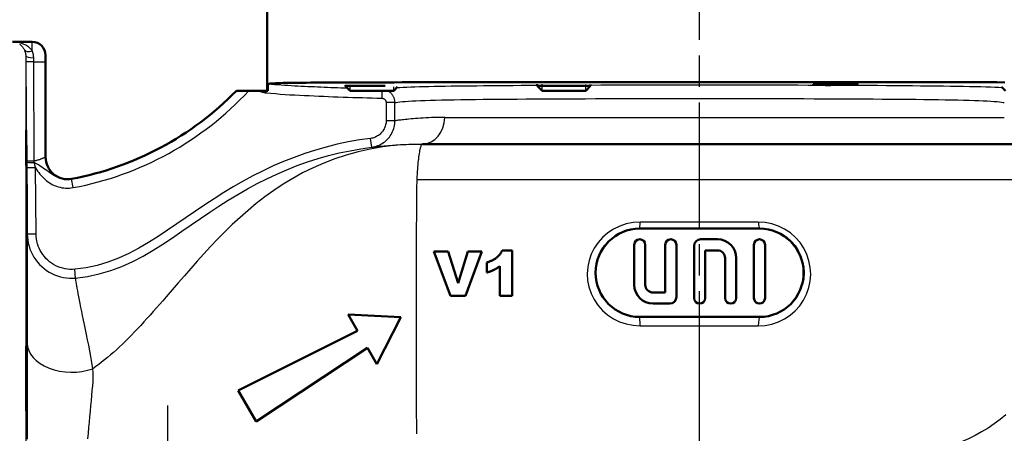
# Model space of a CAD drawing. Header units: millimetres. Extents: x 179 to 1975, y 100 to 1286.
# Tile 25 of 77: x 705 to 927, y 912 to 1005. Entities that reach past the tile are written whole.
import ezdxf

# ---------------------------------------------------------------- set-up
doc = ezdxf.new("R2010")
doc.units = ezdxf.units.MM
doc.header["$LTSCALE"] = 5
doc.linetypes.add('CHAIN', pattern=[0.3543, 0.2362, -0.0295, 0.0591, -0.0295])
for name, color, linetype, lineweight in [('Gewinde(DIN)', 3, 'Continuous', 25), ('Mittellinie(DIN)', 4, 'CHAIN', 25), ('Mittelpunktmarkierung(DIN)', 4, 'CHAIN', 25), ('Sichtbare Kanten(DIN)', 7, 'Continuous', 50), ('Sichtbare tangentiale Kanten(DIN)', 3, 'Continuous', 25)]:
    doc.layers.add(name, color=color, linetype=linetype, lineweight=lineweight)

msp = doc.modelspace()

# ---------------------------------------------------------------- linework, layer by layer
at = {"layer": 'Gewinde(DIN)'}
for p, q in [((779.5, 990.34), (779.5, 989.17)), ((822.79, 990.64), (822.79, 989.17)), ((832.69, 989.17), (832.69, 990.56)), ((789.4, 989.17), (789.4, 990.06))]:
    msp.add_line(p, q, dxfattribs=at)
at = {"layer": 'Mittellinie(DIN)', "linetype": 'CHAIN', "ltscale": 23.990969}
msp.add_line((858.36, 490.64), (858.36, 1285.65), dxfattribs=at)
at = {"layer": 'Mittelpunktmarkierung(DIN)', "linetype": 'CHAIN', "ltscale": 13.369307}
msp.add_line((738.36, 918.22), (738.36, 858.06), dxfattribs=at)
at = {"layer": 'Sichtbare Kanten(DIN)'}
for p, q in [((760.86, 989.14), (760.86, 1010.14)), ((707.86, 1000.14), (703.38, 1000.14)), ((710.86, 997.14), (710.86, 995.64)), ((710.86, 974.21), (710.86, 995.64)), ((778.45, 990.35), (778.45, 990.22)), ((821.74, 990.63), (821.74, 990.22)), ((833.74, 990.53), (833.74, 990.22)), ((756.68, 989.14), (753.92, 989.14)), ((758.94, 989.14), (756.68, 989.14)), ((760.58, 989.14), (758.94, 989.14)), ((760.96, 989.14), (760.58, 989.14)), ((778.45, 990.22), (787.43, 990.22)), ((779.52, 989.14), (778.45, 990.22)), ((789.37, 989.14), (779.52, 989.14)), ((789.37, 989.14), (790.24, 990.01)), ((821.74, 990.22), (833.74, 990.22)), ((822.82, 989.14), (821.74, 990.22)), ((832.67, 989.14), (822.82, 989.14)), ((832.67, 989.14), (833.74, 990.22)), ((927.34, 989.14), (926.47, 990.01)), ((795.86, 977.14), (858.36, 977.14)), ((858.36, 977.14), (935.08, 977.14)), ((844.86, 958.09), (871.86, 958.09)), ((858.61, 955.69), (862.36, 955.69)), ((798.39, 952.97), (802.17, 942.97)), ((798.39, 952.97), (801.62, 952.97)), ((803.88, 945.77), (801.62, 952.97)), ((806.09, 952.97), (803.88, 945.77)), ((805.52, 942.97), (809.23, 952.97)), ((806.09, 952.97), (809.23, 952.97)), ((813.8, 953.14), (816.1, 953.14)), ((816.1, 942.97), (816.1, 953.14)), ((843.61, 945.44), (843.61, 954.44)), ((846.11, 954.44), (846.11, 945.44)), ((850.61, 943.69), (850.61, 954.44)), ((853.11, 954.44), (853.11, 942.69)), ((857.11, 942.44), (857.11, 954.19)), ((862.36, 953.19), (859.61, 953.19)), ((859.61, 953.19), (859.61, 942.44)), ((870.61, 942.44), (870.61, 954.44)), ((873.11, 954.44), (873.11, 942.44)), ((810.38, 950.47), (810.38, 948.19)), ((864.11, 942.44), (864.11, 951.44)), ((866.61, 951.44), (866.61, 942.44)), ((813.29, 949.64), (813.29, 942.97)), ((805.52, 942.97), (802.17, 942.97)), ((816.1, 942.97), (813.29, 942.97)), ((847.86, 943.69), (850.61, 943.69)), ((851.61, 941.19), (847.86, 941.19)), ((790.98, 938.14), (779.1, 938.72)), ((779.1, 938.72), (781.21, 935.05)), ((785.54, 927.56), (790.98, 938.14)), ((871.86, 938.19), (844.86, 938.19)), ((781.21, 935.05), (754.32, 921.64)), ((758.36, 914.64), (783.42, 931.23)), ((783.42, 931.23), (785.54, 927.56)), ((754.32, 921.64), (758.36, 914.64))]:
    msp.add_line(p, q, dxfattribs=at)
at = {"layer": 'Sichtbare Kanten(DIN)', "flags": 128}
for points in [[(761.07, 990.65), (761.06, 990.65), (761.06, 990.64), (761.05, 990.62), (761.04, 990.6), (761.04, 990.57), (761.03, 990.53), (761.02, 990.49), (761.02, 990.45), (761.01, 990.4), (761.01, 990.34), (761, 990.28), (761, 990.22), (760.99, 990.15), (760.99, 990.07), (760.99, 989.99), (760.98, 989.91), (760.98, 989.83), (760.98, 989.74), (760.97, 989.64), (760.97, 989.55), (760.97, 989.45), (760.97, 989.35), (760.96, 989.25), (760.96, 989.14)], [(927.18, 991.03), (925.38, 991.04), (923.54, 991.04), (921.66, 991.04), (919.73, 991.04), (917.77, 991.04), (915.76, 991.05), (913.72, 991.05), (911.65, 991.05), (909.53, 991.05), (907.38, 991.05), (905.2, 991.05), (902.98, 991.05), (900.74, 991.06), (898.46, 991.06), (896.16, 991.06), (893.83, 991.06), (891.49, 991.06), (889.12, 991.06), (886.74, 991.06), (884.33, 991.06), (881.91, 991.06), (879.48, 991.06), (877.03, 991.06), (874.57, 991.06), (872.09, 991.06), (869.61, 991.06), (867.11, 991.06), (864.61, 991.06), (862.1, 991.06), (859.59, 991.06), (857.08, 991.06), (854.57, 991.06), (852.07, 991.06), (849.58, 991.06), (847.09, 991.06), (844.61, 991.06), (842.13, 991.06), (839.67, 991.06), (837.22, 991.06), (834.78, 991.06), (832.36, 991.06), (829.95, 991.06), (827.56, 991.06), (825.19, 991.06), (822.83, 991.06), (820.51, 991.06), (818.21, 991.06), (815.94, 991.06), (813.7, 991.05), (811.49, 991.05), (809.31, 991.05), (807.17, 991.05), (805.06, 991.05), (802.98, 991.05), (800.93, 991.05), (798.93, 991.04), (796.96, 991.04), (795.03, 991.04), (793.14, 991.04), (791.3, 991.04), (789.5, 991.03), (787.75, 991.03), (786.04, 991.03), (784.39, 991.02), (782.78, 991.02), (781.22, 991.02), (779.72, 991.01), (778.27, 991.01), (776.87, 991), (775.52, 991), (774.23, 990.99), (772.99, 990.99), (771.8, 990.98), (770.68, 990.97), (769.61, 990.96), (768.59, 990.96), (767.64, 990.95), (766.75, 990.93), (765.92, 990.92), (765.15, 990.91), (764.45, 990.89), (763.8, 990.87), (763.22, 990.85), (762.7, 990.83), (762.25, 990.8), (761.86, 990.77), (761.53, 990.74), (761.27, 990.7), (761.07, 990.65)], [(891.23, 990.71), (892.33, 990.7), (893.19, 990.68), (893.77, 990.66), (894.02, 990.63), (893.92, 990.59), (893.49, 990.55), (892.75, 990.52), (891.76, 990.49), (890.57, 990.46), (889.28, 990.44), (887.96, 990.43), (886.71, 990.43), (885.62, 990.45), (884.75, 990.47), (884.18, 990.49), (883.93, 990.52), (884.02, 990.56), (884.45, 990.6), (885.19, 990.63), (886.18, 990.66), (887.37, 990.68), (888.67, 990.7), (889.98, 990.71), (891.23, 990.71)], [(706.55, 973.89), (706.57, 971.58), (706.59, 969.19), (706.61, 967.03), (706.62, 965.11), (706.63, 963.61), (706.63, 962.67), (706.62, 962.29), (706.61, 962.55), (706.6, 963.38), (706.58, 964.79), (706.56, 966.64), (706.54, 968.75), (706.52, 971.09), (706.5, 973.44), (706.49, 975.58), (706.48, 977.5), (706.47, 978.98), (706.47, 979.91), (706.47, 980.29), (706.48, 980.04), (706.5, 979.22), (706.51, 977.85), (706.53, 976), (706.55, 973.89)], [(813.8, 953.14), (813.67, 952.88), (813.52, 952.62), (813.35, 952.37), (813.17, 952.14), (812.99, 951.94), (812.83, 951.78), (812.68, 951.65), (812.56, 951.55), (812.45, 951.46), (812.33, 951.37), (812.21, 951.29), (812.09, 951.21), (811.96, 951.14), (811.83, 951.07), (811.69, 950.99), (811.55, 950.93), (811.41, 950.86), (811.27, 950.8), (811.13, 950.74), (810.98, 950.68), (810.83, 950.62), (810.68, 950.57), (810.53, 950.52), (810.38, 950.47)], [(810.38, 948.19), (810.53, 948.23), (810.68, 948.28), (810.83, 948.33), (810.97, 948.38), (811.11, 948.43), (811.25, 948.49), (811.38, 948.54), (811.51, 948.59), (811.64, 948.65), (811.76, 948.7), (811.88, 948.76), (812, 948.81), (812.11, 948.87), (812.22, 948.93), (812.33, 949), (812.45, 949.06), (812.56, 949.13), (812.66, 949.2), (812.77, 949.27), (812.88, 949.34), (812.98, 949.41), (813.09, 949.49), (813.19, 949.56), (813.29, 949.64)], [(706.55, 930.51), (706.57, 929.15), (706.59, 927.29), (706.61, 925.17), (706.62, 922.84), (706.63, 920.46), (706.63, 918.31), (706.62, 916.38), (706.61, 914.89), (706.6, 913.96), (706.58, 913.59), (706.56, 913.85), (706.54, 914.68), (706.52, 916.08), (706.5, 917.92), (706.49, 920.02), (706.48, 922.36), (706.47, 924.71), (706.47, 926.86), (706.47, 928.77), (706.48, 930.26), (706.5, 931.2), (706.51, 931.58), (706.53, 931.34), (706.55, 930.51)]]:
    msp.add_lwpolyline(points, dxfattribs=at)
at = {"layer": 'Sichtbare Kanten(DIN)'}
for centre, radius, start, end in [((707.86, 997.14), 3, 0, 90), ((703.88, 1038.1), 70, 280.5573, 315.623), ((715.86, 974.21), 5, 180, 280.6135), ((844.86, 948.14), 9.95, 90, 270), ((871.86, 948.14), 9.95, 270, 90), ((844.86, 954.44), 1.25, 0, 180), ((851.86, 954.44), 1.25, 0, 180), ((858.61, 954.19), 1.5, 90, 180), ((862.36, 951.44), 4.25, 0, 90), ((871.86, 954.44), 1.25, 0, 180), ((862.36, 951.44), 1.75, 0, 90), ((847.86, 945.44), 4.25, 180, 270), ((847.86, 945.44), 1.75, 180, 270), ((851.61, 942.69), 1.5, 270, 0), ((858.36, 942.44), 1.25, 180, 0), ((865.36, 942.44), 1.25, 180, 0), ((871.86, 942.44), 1.25, 180, 0)]:
    msp.add_arc(centre, radius, start, end, dxfattribs=at)
at = {"layer": 'Sichtbare tangentiale Kanten(DIN)'}
for p, q in [((707.86, 998.14), (707.86, 1000.14)), ((706.38, 996.98), (706.38, 779.3)), ((706.38, 996.98), (706.39, 995.63)), ((706.39, 995.63), (706.59, 973.29)), ((708.18, 995.64), (708.17, 996.58)), ((708.3, 973.3), (708.18, 995.64)), ((708.18, 995.64), (710.86, 995.64)), ((760.58, 989.14), (760.53, 988.7)), ((786.72, 989.14), (786.68, 987.47)), ((787.65, 986.47), (787.65, 982.38)), ((789.65, 986.47), (787.65, 986.47)), ((789.65, 982.38), (789.65, 986.47)), ((789.65, 982.38), (787.65, 982.38)), ((800.86, 983.14), (927.07, 983.14)), ((784.41, 976.43), (784.15, 978.41)), ((858.36, 969.17), (858.36, 977.14)), ((706.59, 973.29), (706.59, 973.08)), ((706.59, 973.08), (706.6, 971.76)), ((708.6, 971.78), (706.6, 971.76)), ((706.6, 971.76), (706.73, 956.85)), ((708.73, 956.87), (708.6, 971.78)), ((717.08, 967.32), (716.71, 969.28)), ((794.55, 969.17), (858.36, 969.17)), ((858.36, 959.54), (858.36, 969.17)), ((858.36, 969.17), (948.38, 969.17)), ((858.36, 958.19), (858.36, 959.54)), ((844.86, 958.09), (844.86, 958.2)), ((871.86, 958.09), (871.86, 958.22)), ((708.73, 956.87), (706.73, 956.85)), ((717.63, 946.95), (717.45, 948.93)), ((844.86, 938.19), (844.86, 938.19)), ((858.36, 936.22), (858.36, 938.19)), ((871.86, 938.19), (871.86, 938.17)), ((858.36, 910.06), (858.36, 936.22))]:
    msp.add_line(p, q, dxfattribs=at)
at = {"layer": 'Sichtbare tangentiale Kanten(DIN)', "flags": 128}
for points in [[(707.86, 998.14), (707.73, 998.31), (707.59, 998.47), (707.45, 998.62), (707.29, 998.77), (707.13, 998.91), (706.97, 999.04), (706.79, 999.16), (706.62, 999.28), (706.43, 999.38), (706.24, 999.48), (706.05, 999.58), (705.86, 999.66), (705.66, 999.74), (705.46, 999.81), (705.26, 999.87), (705.06, 999.93), (704.85, 999.98)], [(704.99, 999.64), (705.1, 999.55), (705.21, 999.46), (705.32, 999.37), (705.43, 999.26), (705.53, 999.15), (705.63, 999.04), (705.73, 998.92), (705.82, 998.79), (705.91, 998.65), (705.99, 998.5), (706.07, 998.35)], [(706.07, 998.35), (706.09, 998.3), (706.11, 998.25), (706.13, 998.2), (706.15, 998.15), (706.18, 998.09), (706.19, 998.04), (706.21, 997.99), (706.23, 997.93), (706.25, 997.88), (706.26, 997.82), (706.28, 997.76), (706.29, 997.71), (706.31, 997.65), (706.32, 997.59), (706.33, 997.53), (706.34, 997.47), (706.35, 997.41), (706.36, 997.35), (706.36, 997.29), (706.37, 997.23), (706.37, 997.17), (706.38, 997.11), (706.38, 997.05), (706.38, 996.98)], [(708.17, 996.58), (708.17, 996.65), (708.17, 996.72), (708.16, 996.79), (708.16, 996.86), (708.15, 996.93), (708.15, 997), (708.14, 997.07), (708.13, 997.14), (708.12, 997.21), (708.11, 997.27), (708.1, 997.34), (708.08, 997.4), (708.07, 997.47), (708.05, 997.53), (708.04, 997.6), (708.02, 997.66), (708, 997.72), (707.98, 997.78), (707.96, 997.85), (707.94, 997.91), (707.92, 997.96), (707.9, 998.02), (707.88, 998.08), (707.86, 998.14)], [(778.96, 989.7), (778.21, 989.72), (777.46, 989.75), (776.71, 989.78), (775.96, 989.8), (775.21, 989.83), (774.46, 989.86), (773.71, 989.89), (772.96, 989.92), (772.21, 989.96), (771.47, 989.99), (770.72, 990.02), (769.97, 990.06), (769.22, 990.1), (768.47, 990.13), (767.72, 990.17), (766.98, 990.21), (766.23, 990.25), (765.48, 990.3), (764.74, 990.35), (764, 990.4), (763.26, 990.45), (762.53, 990.51), (761.8, 990.58), (761.07, 990.65)], [(926.67, 989.8), (925.85, 989.84), (924.94, 989.88), (923.95, 989.92), (922.89, 989.95), (921.75, 989.99), (920.53, 990.02), (919.23, 990.05), (917.87, 990.08), (916.43, 990.1), (914.92, 990.13), (913.34, 990.15), (911.69, 990.18), (909.97, 990.2), (908.19, 990.21), (906.35, 990.23), (904.45, 990.25), (902.5, 990.27), (900.5, 990.28), (898.44, 990.29), (896.34, 990.31), (894.19, 990.32), (892, 990.33), (889.77, 990.34), (887.5, 990.35), (885.19, 990.35), (882.86, 990.36), (880.49, 990.37), (878.1, 990.37), (875.68, 990.38), (873.23, 990.38), (870.77, 990.39), (868.28, 990.39), (865.79, 990.39), (863.29, 990.39), (860.79, 990.39), (858.3, 990.39), (855.8, 990.39), (853.3, 990.39), (850.8, 990.39), (848.31, 990.39), (845.83, 990.39), (843.36, 990.38), (840.92, 990.38), (838.5, 990.37), (836.1, 990.37), (833.74, 990.36)], [(758.94, 989.14), (759, 989.11), (759.06, 989.09), (759.13, 989.06), (759.19, 989.03), (759.26, 989.01), (759.32, 988.98), (759.39, 988.96), (759.45, 988.94), (759.52, 988.91), (759.58, 988.89), (759.65, 988.87), (759.72, 988.85), (759.78, 988.84), (759.85, 988.82), (759.92, 988.8), (759.99, 988.79), (760.06, 988.77), (760.12, 988.76), (760.19, 988.75), (760.26, 988.73), (760.33, 988.72), (760.4, 988.71), (760.47, 988.7), (760.53, 988.7)], [(760.53, 988.7), (761.62, 988.59), (762.7, 988.49), (763.79, 988.41), (764.88, 988.33), (765.97, 988.26), (767.06, 988.2), (768.15, 988.15), (769.23, 988.09), (770.32, 988.04), (771.41, 987.99), (772.5, 987.94), (773.59, 987.9), (774.68, 987.85), (775.77, 987.81), (776.86, 987.77), (777.95, 987.73), (779.04, 987.69), (780.14, 987.66), (781.23, 987.62), (782.32, 987.59), (783.41, 987.56), (784.5, 987.53), (785.59, 987.5), (786.68, 987.47)], [(789.65, 986.47), (789.64, 986.61), (789.63, 986.74), (789.62, 986.88), (789.6, 987.02), (789.57, 987.15), (789.53, 987.28), (789.49, 987.42), (789.45, 987.55), (789.39, 987.67), (789.33, 987.8), (789.27, 987.92), (789.2, 988.04), (789.13, 988.15), (789.05, 988.27), (788.96, 988.37), (788.87, 988.48), (788.78, 988.58), (788.68, 988.67), (788.58, 988.76), (788.47, 988.85), (788.36, 988.93), (788.24, 989.01), (788.12, 989.08), (788, 989.14)], [(821.74, 990.31), (819.9, 990.3), (818.1, 990.29), (816.33, 990.28), (814.6, 990.27), (812.9, 990.25), (811.25, 990.24), (809.64, 990.23), (808.08, 990.21), (806.56, 990.19), (805.09, 990.18), (803.66, 990.16), (802.29, 990.14), (800.96, 990.12), (799.69, 990.09), (798.48, 990.07), (797.31, 990.05), (796.21, 990.02), (795.16, 989.99), (794.16, 989.96), (793.22, 989.93), (792.34, 989.9), (791.52, 989.87), (790.76, 989.83), (790.06, 989.8)], [(786.68, 987.47), (786.74, 987.46), (786.81, 987.45), (786.87, 987.44), (786.93, 987.43), (786.99, 987.41), (787.05, 987.38), (787.11, 987.36), (787.17, 987.32), (787.22, 987.29), (787.27, 987.25), (787.32, 987.21), (787.37, 987.17), (787.41, 987.12), (787.45, 987.07), (787.49, 987.02), (787.52, 986.96), (787.55, 986.9), (787.58, 986.85), (787.6, 986.79), (787.62, 986.72), (787.64, 986.66), (787.65, 986.6), (787.65, 986.53), (787.65, 986.47)], [(789.65, 986.47), (789.93, 986.53), (790.3, 986.59), (790.76, 986.64), (791.32, 986.69), (791.96, 986.74), (792.68, 986.79), (793.5, 986.84), (794.39, 986.88), (795.38, 986.92), (796.44, 986.96), (797.59, 986.99), (798.81, 987.02), (800.12, 987.06), (801.51, 987.09), (802.97, 987.11), (804.51, 987.14), (806.12, 987.16), (807.8, 987.18), (809.55, 987.21), (811.37, 987.22), (813.25, 987.24), (815.19, 987.26), (817.18, 987.28), (819.23, 987.29), (821.34, 987.3), (823.49, 987.32), (825.69, 987.33), (827.93, 987.34), (830.22, 987.35), (832.53, 987.35), (834.88, 987.36), (837.27, 987.37), (839.68, 987.37), (842.12, 987.38), (844.58, 987.38), (847.06, 987.39), (849.56, 987.39), (852.07, 987.39), (854.59, 987.39), (857.1, 987.4), (859.61, 987.4), (862.13, 987.39), (864.64, 987.39), (867.15, 987.39), (869.65, 987.39), (872.13, 987.38), (874.6, 987.38), (877.04, 987.37), (879.45, 987.37), (881.83, 987.36), (884.18, 987.35), (886.49, 987.35), (888.77, 987.34), (891.01, 987.33), (893.2, 987.32), (895.35, 987.3), (897.46, 987.29), (899.51, 987.28), (901.5, 987.26), (903.44, 987.24), (905.33, 987.22), (907.14, 987.21), (908.9, 987.18), (910.58, 987.16), (912.19, 987.14), (913.73, 987.11), (915.19, 987.09), (916.58, 987.06), (917.89, 987.02), (919.12, 986.99), (920.27, 986.96), (921.34, 986.92), (922.33, 986.88), (923.23, 986.84), (924.05, 986.79), (924.78, 986.75), (925.42, 986.7), (925.97, 986.64), (926.42, 986.59), (926.79, 986.53), (927.07, 986.47)], [(787.65, 982.38), (787.65, 982.14), (787.63, 981.9), (787.59, 981.67), (787.54, 981.43), (787.47, 981.2), (787.4, 980.97), (787.3, 980.75), (787.2, 980.53), (787.08, 980.32), (786.95, 980.12), (786.81, 979.92), (786.65, 979.74), (786.49, 979.56), (786.31, 979.4), (786.13, 979.24), (785.93, 979.1), (785.73, 978.97), (785.52, 978.85), (785.31, 978.74), (785.09, 978.65), (784.86, 978.57), (784.63, 978.5), (784.39, 978.45), (784.15, 978.41)], [(784.41, 976.43), (784.76, 976.48), (785.12, 976.56), (785.46, 976.66), (785.81, 976.78), (786.14, 976.92), (786.46, 977.08), (786.77, 977.26), (787.08, 977.46), (787.36, 977.67), (787.64, 977.91), (787.9, 978.15), (788.15, 978.42), (788.38, 978.7), (788.59, 978.99), (788.79, 979.29), (788.97, 979.61), (789.12, 979.93), (789.26, 980.27), (789.38, 980.61), (789.47, 980.96), (789.55, 981.31), (789.6, 981.66), (789.64, 982.02), (789.65, 982.38)], [(800.86, 983.14), (800.09, 983.14), (799.34, 983.13), (798.62, 983.11), (797.92, 983.09), (797.25, 983.06), (796.6, 983.03), (795.98, 982.99), (795.38, 982.95), (794.81, 982.91), (794.27, 982.87), (793.76, 982.83), (793.27, 982.79), (792.81, 982.74), (792.38, 982.7), (791.98, 982.66), (791.61, 982.62), (791.26, 982.58), (790.95, 982.54), (790.66, 982.51), (790.4, 982.48), (790.17, 982.45), (789.97, 982.42), (789.79, 982.4), (789.65, 982.38)], [(784.15, 978.41), (781.64, 978.05), (779.13, 977.6), (776.64, 977.08), (774.17, 976.47), (771.72, 975.77), (769.3, 974.99), (766.9, 974.14), (764.54, 973.21), (762.2, 972.21), (759.9, 971.13), (757.62, 969.99), (755.39, 968.78), (753.18, 967.51), (751.02, 966.19), (748.88, 964.82), (746.75, 963.43), (744.65, 962), (742.55, 960.57), (740.44, 959.13), (738.34, 957.71), (736.21, 956.3), (734.06, 954.95), (731.87, 953.67), (729.63, 952.49), (727.32, 951.43), (724.93, 950.52), (722.47, 949.8), (719.98, 949.26), (717.45, 948.93)], [(795.86, 977.14), (792.8, 977.07), (789.81, 976.85), (786.91, 976.49), (784.09, 976), (781.34, 975.38), (778.68, 974.64), (776.09, 973.79), (773.59, 972.83), (771.17, 971.78), (768.83, 970.63), (766.58, 969.39), (764.41, 968.07), (762.32, 966.68), (760.31, 965.24), (758.38, 963.74), (756.51, 962.2), (754.71, 960.62), (752.97, 959.01), (751.29, 957.38), (749.66, 955.73), (748.08, 954.08), (746.55, 952.42), (745.05, 950.77), (743.59, 949.12), (742.16, 947.49), (740.75, 945.87), (739.38, 944.27), (738.02, 942.7)], [(784.41, 976.43), (784.55, 976.45), (784.73, 976.47), (784.93, 976.49), (785.16, 976.51), (785.42, 976.54), (785.72, 976.58), (786.04, 976.61), (786.39, 976.65), (786.77, 976.68), (787.18, 976.72), (787.62, 976.76), (788.09, 976.8), (788.58, 976.84), (789.11, 976.88), (789.66, 976.92), (790.25, 976.96), (790.86, 977), (791.49, 977.03), (792.16, 977.06), (792.85, 977.09), (793.56, 977.11), (794.3, 977.13), (795.07, 977.14), (795.86, 977.14)], [(795.86, 977.14), (795.79, 977.13), (795.73, 977.08), (795.66, 977), (795.59, 976.89), (795.52, 976.75), (795.46, 976.59), (795.39, 976.4), (795.33, 976.18), (795.27, 975.93), (795.21, 975.65), (795.15, 975.34), (795.09, 975), (795.03, 974.64), (794.98, 974.25), (794.93, 973.84), (794.87, 973.41), (794.83, 972.96), (794.78, 972.5), (794.74, 972.01), (794.7, 971.49), (794.65, 970.94), (794.62, 970.37), (794.58, 969.78), (794.55, 969.17)], [(717.63, 946.95), (720.31, 947.3), (722.97, 947.87), (725.57, 948.64), (728.09, 949.59), (730.51, 950.7), (732.84, 951.92), (735.1, 953.24), (737.3, 954.62), (739.45, 956.05), (741.57, 957.48), (743.68, 958.92), (745.77, 960.35), (747.87, 961.76), (749.96, 963.15), (752.07, 964.49), (754.2, 965.79), (756.36, 967.04), (758.55, 968.22), (760.77, 969.34), (763.02, 970.38), (765.3, 971.36), (767.61, 972.27), (769.94, 973.1), (772.3, 973.86), (774.68, 974.53), (777.08, 975.13), (779.51, 975.64), (781.96, 976.07), (784.41, 976.43)], [(710.86, 974.21), (710.85, 974.21), (710.84, 974.2), (710.81, 974.19), (710.77, 974.17), (710.72, 974.15), (710.67, 974.12), (710.6, 974.09), (710.52, 974.05), (710.44, 974.01), (710.34, 973.97), (710.24, 973.92), (710.12, 973.88), (710, 973.83), (709.88, 973.78), (709.74, 973.72), (709.6, 973.67), (709.45, 973.62), (709.3, 973.57), (709.14, 973.52), (708.98, 973.47), (708.81, 973.43), (708.64, 973.38), (708.47, 973.34), (708.3, 973.3)], [(708.31, 972.97), (708.31, 972.98), (708.31, 972.99), (708.31, 973.01), (708.31, 973.02), (708.31, 973.04), (708.31, 973.05), (708.31, 973.06), (708.31, 973.08), (708.31, 973.09), (708.31, 973.11), (708.31, 973.12), (708.31, 973.13), (708.3, 973.15), (708.3, 973.16), (708.3, 973.18), (708.3, 973.19), (708.3, 973.2), (708.3, 973.22), (708.3, 973.23), (708.3, 973.25), (708.3, 973.26), (708.3, 973.27), (708.3, 973.29), (708.3, 973.3)], [(708.6, 971.78), (708.59, 971.83), (708.58, 971.88), (708.57, 971.92), (708.55, 971.97), (708.54, 972.02), (708.53, 972.07), (708.52, 972.12), (708.5, 972.17), (708.49, 972.22), (708.48, 972.27), (708.47, 972.32), (708.46, 972.36), (708.44, 972.41), (708.43, 972.46), (708.42, 972.51), (708.41, 972.56), (708.4, 972.61), (708.38, 972.66), (708.37, 972.71), (708.36, 972.76), (708.35, 972.81), (708.34, 972.87), (708.33, 972.92), (708.31, 972.97)], [(716.71, 969.28), (716.37, 969.23), (716.03, 969.2), (715.68, 969.2), (715.34, 969.21), (715, 969.25), (714.66, 969.31), (714.32, 969.39), (713.98, 969.49), (713.65, 969.61), (713.33, 969.76), (713.01, 969.91), (712.7, 970.09), (712.39, 970.28), (712.07, 970.48), (711.76, 970.7), (711.44, 970.93), (711.11, 971.16), (710.77, 971.4), (710.42, 971.65), (710.04, 971.9), (709.65, 972.16), (709.23, 972.42), (708.78, 972.69), (708.31, 972.97)], [(708.6, 971.78), (708.82, 971.42), (709.06, 971.06), (709.31, 970.72), (709.57, 970.38), (709.84, 970.05), (710.13, 969.74), (710.43, 969.44), (710.74, 969.15), (711.07, 968.87), (711.41, 968.62), (711.77, 968.38), (712.13, 968.16), (712.51, 967.96), (712.9, 967.79), (713.29, 967.63), (713.7, 967.5), (714.11, 967.39), (714.53, 967.3), (714.95, 967.24), (715.38, 967.21), (715.8, 967.2), (716.23, 967.21), (716.66, 967.25), (717.08, 967.32)], [(794.55, 969.17), (794.53, 967.07), (794.51, 964.97), (794.49, 962.85), (794.48, 960.71), (794.46, 958.52), (794.45, 956.28), (794.44, 953.98), (794.43, 951.62), (794.42, 949.24), (794.41, 946.84), (794.41, 944.45), (794.4, 942.08), (794.4, 939.75), (794.4, 937.46), (794.4, 935.18), (794.4, 932.88), (794.41, 930.53), (794.41, 928.14), (794.42, 925.75), (794.43, 923.36), (794.44, 920.98), (794.45, 918.65), (794.46, 916.36), (794.47, 914.14)], [(844.92, 959.54), (843.36, 959.44), (841.82, 959.14), (840.34, 958.64), (838.93, 957.97), (837.64, 957.12), (836.47, 956.12), (835.46, 954.97), (834.61, 953.71), (833.92, 952.36), (833.42, 950.93), (833.11, 949.45), (832.99, 947.94), (833.09, 946.43), (833.39, 944.94), (833.88, 943.49), (834.56, 942.11), (835.42, 940.84), (836.44, 939.68), (837.61, 938.66), (838.91, 937.8), (840.32, 937.12), (841.81, 936.62), (843.36, 936.32), (844.92, 936.22)], [(858.36, 959.54), (857.8, 959.54), (857.24, 959.54), (856.68, 959.54), (856.12, 959.54), (855.56, 959.54), (855, 959.54), (854.44, 959.54), (853.88, 959.54), (853.32, 959.54), (852.76, 959.54), (852.2, 959.54), (851.64, 959.54), (851.08, 959.54), (850.52, 959.54), (849.96, 959.54), (849.4, 959.54), (848.84, 959.54), (848.28, 959.54), (847.72, 959.54), (847.16, 959.54), (846.6, 959.54), (846.04, 959.54), (845.48, 959.54), (844.92, 959.54)], [(871.59, 959.56), (871.04, 959.56), (870.5, 959.56), (869.95, 959.56), (869.4, 959.55), (868.85, 959.55), (868.3, 959.55), (867.75, 959.55), (867.2, 959.55), (866.65, 959.55), (866.09, 959.55), (865.54, 959.54), (864.99, 959.54), (864.44, 959.54), (863.89, 959.54), (863.33, 959.54), (862.78, 959.54), (862.23, 959.54), (861.67, 959.54), (861.12, 959.54), (860.57, 959.54), (860.02, 959.54), (859.46, 959.54), (858.91, 959.54), (858.36, 959.54)], [(871.59, 936.2), (873.13, 936.29), (874.65, 936.59), (876.11, 937.08), (877.49, 937.75), (878.77, 938.59), (879.93, 939.59), (880.94, 940.73), (881.79, 941.99), (882.47, 943.35), (882.98, 944.79), (883.29, 946.28), (883.41, 947.8), (883.31, 949.32), (883.01, 950.81), (882.52, 952.27), (881.85, 953.65), (881, 954.94), (879.99, 956.11), (878.82, 957.14), (877.52, 958), (876.12, 958.67), (874.65, 959.17), (873.13, 959.46), (871.59, 959.56)], [(844.86, 938.19), (843.54, 938.27), (842.25, 938.53), (841, 938.96), (839.82, 939.55), (838.73, 940.29), (837.75, 941.15), (836.9, 942.15), (836.18, 943.24), (835.61, 944.42), (835.2, 945.66), (834.94, 946.94), (834.86, 948.24), (834.96, 949.53), (835.22, 950.8), (835.64, 952.03), (836.21, 953.19), (836.93, 954.27), (837.78, 955.26), (838.75, 956.12), (839.84, 956.84), (841.02, 957.42), (842.26, 957.85), (843.55, 958.11), (844.86, 958.2)], [(844.86, 958.2), (845.42, 958.2), (845.98, 958.2), (846.54, 958.2), (847.11, 958.2), (847.67, 958.2), (848.23, 958.2), (848.79, 958.2), (849.36, 958.2), (849.92, 958.2), (850.48, 958.2), (851.04, 958.2), (851.61, 958.19), (852.17, 958.19), (852.73, 958.19), (853.29, 958.19), (853.86, 958.19), (854.42, 958.19), (854.98, 958.19), (855.54, 958.19), (856.11, 958.19), (856.67, 958.19), (857.23, 958.19), (857.79, 958.19), (858.36, 958.19)], [(858.36, 958.19), (858.92, 958.19), (859.48, 958.19), (860.05, 958.19), (860.61, 958.19), (861.18, 958.19), (861.74, 958.19), (862.31, 958.2), (862.87, 958.2), (863.43, 958.2), (864, 958.2), (864.56, 958.2), (865.12, 958.2), (865.69, 958.2), (866.25, 958.2), (866.81, 958.2), (867.37, 958.2), (867.94, 958.21), (868.5, 958.21), (869.06, 958.21), (869.62, 958.21), (870.18, 958.21), (870.74, 958.21), (871.3, 958.22), (871.86, 958.22)], [(871.86, 958.22), (873.17, 958.14), (874.46, 957.88), (875.71, 957.46), (876.9, 956.88), (878.01, 956.14), (879, 955.26), (879.87, 954.25), (880.59, 953.14), (881.16, 951.95), (881.58, 950.71), (881.84, 949.42), (881.92, 948.11), (881.82, 946.81), (881.55, 945.53), (881.12, 944.3), (880.53, 943.13), (879.81, 942.05), (878.95, 941.07), (877.97, 940.22), (876.88, 939.5), (875.7, 938.92), (874.46, 938.5), (873.17, 938.25), (871.86, 938.17)], [(706.73, 956.83), (706.73, 956.59), (706.73, 956.27), (706.73, 955.88), (706.73, 955.41), (706.73, 954.87), (706.73, 954.26), (706.73, 953.58), (706.73, 952.82), (706.73, 952), (706.73, 951.11), (706.73, 950.16), (706.73, 949.14), (706.73, 948.06), (706.73, 946.92), (706.73, 945.71), (706.73, 944.45), (706.73, 943.12), (706.73, 941.74), (706.72, 940.3), (706.72, 938.81), (706.72, 937.27), (706.72, 935.67), (706.72, 934.03), (706.72, 932.34)], [(706.73, 956.85), (706.76, 956.16), (706.84, 955.48), (706.96, 954.8), (707.13, 954.14), (707.34, 953.49), (707.6, 952.85), (707.9, 952.23), (708.24, 951.64), (708.63, 951.06), (709.05, 950.52), (709.51, 950), (710, 949.52), (710.53, 949.07), (711.08, 948.66), (711.66, 948.29), (712.27, 947.96), (712.9, 947.67), (713.54, 947.43), (714.21, 947.23), (714.88, 947.08), (715.56, 946.98), (716.25, 946.92), (716.94, 946.91), (717.63, 946.95)], [(717.45, 948.93), (716.9, 948.9), (716.35, 948.91), (715.8, 948.95), (715.25, 949.04), (714.71, 949.16), (714.18, 949.32), (713.67, 949.51), (713.16, 949.74), (712.68, 950.01), (712.21, 950.3), (711.77, 950.63), (711.35, 950.99), (710.95, 951.38), (710.59, 951.79), (710.25, 952.23), (709.94, 952.69), (709.67, 953.17), (709.43, 953.66), (709.22, 954.17), (709.05, 954.69), (708.91, 955.23), (708.82, 955.77), (708.76, 956.32), (708.73, 956.87)], [(721.48, 926.54), (721.28, 927.93), (721.06, 929.27), (720.83, 930.57), (720.58, 931.83), (720.33, 933.05), (720.08, 934.23), (719.84, 935.37), (719.62, 936.46), (719.4, 937.5), (719.19, 938.5), (719, 939.45), (718.82, 940.35), (718.66, 941.2), (718.5, 942), (718.36, 942.75), (718.23, 943.45), (718.11, 944.09), (718.01, 944.67), (717.92, 945.2), (717.84, 945.67), (717.77, 946.07), (717.71, 946.42), (717.66, 946.71), (717.62, 946.93)], [(738.02, 942.7), (737.29, 941.86), (736.57, 941.03), (735.85, 940.21), (735.14, 939.41), (734.43, 938.61), (733.72, 937.83), (733.02, 937.06), (732.32, 936.3), (731.63, 935.56), (730.94, 934.83), (730.25, 934.12), (729.56, 933.43), (728.88, 932.75), (728.2, 932.09), (727.53, 931.45), (726.85, 930.82), (726.18, 930.22), (725.51, 929.63), (724.84, 929.07), (724.17, 928.52), (723.5, 928), (722.83, 927.49), (722.16, 927.01), (721.48, 926.54)], [(858.36, 938.19), (857.79, 938.19), (857.23, 938.19), (856.67, 938.19), (856.11, 938.19), (855.54, 938.19), (854.98, 938.19), (854.42, 938.19), (853.86, 938.19), (853.29, 938.19), (852.73, 938.19), (852.17, 938.19), (851.61, 938.19), (851.04, 938.19), (850.48, 938.19), (849.92, 938.19), (849.36, 938.19), (848.79, 938.19), (848.23, 938.19), (847.67, 938.19), (847.11, 938.19), (846.54, 938.19), (845.98, 938.19), (845.42, 938.19), (844.86, 938.19)], [(871.86, 938.17), (871.3, 938.17), (870.74, 938.17), (870.18, 938.17), (869.62, 938.18), (869.06, 938.18), (868.5, 938.18), (867.93, 938.18), (867.37, 938.18), (866.81, 938.18), (866.25, 938.19), (865.69, 938.19), (865.12, 938.19), (864.56, 938.19), (864, 938.19), (863.43, 938.19), (862.87, 938.19), (862.3, 938.19), (861.74, 938.19), (861.18, 938.19), (860.61, 938.19), (860.05, 938.19), (859.48, 938.19), (858.92, 938.19), (858.36, 938.19)], [(844.92, 936.22), (845.48, 936.22), (846.04, 936.22), (846.6, 936.22), (847.16, 936.22), (847.72, 936.22), (848.28, 936.22), (848.84, 936.22), (849.4, 936.22), (849.96, 936.22), (850.52, 936.22), (851.08, 936.22), (851.64, 936.22), (852.2, 936.22), (852.76, 936.22), (853.32, 936.22), (853.88, 936.22), (854.44, 936.22), (855, 936.22), (855.56, 936.22), (856.12, 936.22), (856.68, 936.22), (857.24, 936.22), (857.8, 936.22), (858.36, 936.22)], [(858.36, 936.22), (858.91, 936.22), (859.46, 936.22), (860.01, 936.22), (860.57, 936.22), (861.12, 936.22), (861.67, 936.22), (862.23, 936.22), (862.78, 936.22), (863.33, 936.22), (863.88, 936.22), (864.44, 936.22), (864.99, 936.22), (865.54, 936.21), (866.09, 936.21), (866.64, 936.21), (867.19, 936.21), (867.74, 936.21), (868.29, 936.21), (868.84, 936.21), (869.39, 936.2), (869.94, 936.2), (870.49, 936.2), (871.04, 936.2), (871.59, 936.2)], [(706.72, 932.34), (706.72, 931.1), (706.72, 929.82), (706.72, 928.5), (706.72, 927.14), (706.72, 925.74), (706.72, 924.32), (706.72, 922.87), (706.72, 921.4), (706.72, 919.91), (706.72, 918.4), (706.72, 916.88), (706.72, 915.34), (706.72, 913.8), (706.72, 912.24), (706.72, 910.67)], [(720.38, 910.76), (720.5, 912.02), (720.62, 913.27), (720.74, 914.5), (720.86, 915.73), (720.97, 916.95), (721.07, 918.16), (721.18, 919.35), (721.28, 920.5), (721.4, 921.6), (721.5, 922.65), (721.57, 923.66), (721.6, 924.64), (721.58, 925.59), (721.48, 926.54)], [(927.43, 916.12), (926.12, 915.1), (924.78, 914.12), (923.39, 913.18), (921.96, 912.31), (920.48, 911.5), (918.97, 910.76), (917.42, 910.08), (915.84, 909.48), (914.24, 908.95), (912.63, 908.49), (910.99, 908.09)], [(794.47, 914.14), (794.48, 913.75), (794.48, 913.36), (794.48, 912.98), (794.48, 912.6), (794.49, 912.21), (794.49, 911.83)]]:
    msp.add_lwpolyline(points, dxfattribs=at)
at = {"layer": 'Sichtbare tangentiale Kanten(DIN)'}
msp.add_arc((703.88, 1038.1), 72, 280.5573, 317.1603, dxfattribs=at)
for centre, major_axis, ratio, start_param, end_param in [((707.86, 999.24), (-1.8, -0.87), 0.514076, 0.025327, 1.327783), ((708.38, 997), (-2, -0.02), 0.209231, 0.000518, 1.463622), ((708.39, 995.64), (-2, -0.02), 0.000942, 4.820123, 6.282661), ((795.86, 983.14), (0, -6), 0.833333, 0, 1.570796), ((708.59, 973.3), (-2, -0.02), 0.001288, 4.859347, 6.282527), ((708.59, 973.1), (-2, -0.02), 0.06631, 0.000662, 1.431785), ((844.86, 960.2), (0, -2), 0.034636, 0.026196, 1.236819), ((871.86, 960.22), (0.01, -2), 0.141416, 5.046157, 6.25674), ((844.86, 936.19), (0, 2), 0.033999, 4.725931, 6.25699), ((871.86, 936.17), (0.01, 2), 0.134756, 0.026421, 1.557449), ((716.72, 932.4), (-10, 0.01), 0.66567, 0.009098, 2.067778)]:
    msp.add_ellipse(centre, major_axis=major_axis, ratio=ratio, start_param=start_param, end_param=end_param, dxfattribs=at)

doc.saveas('drawing.dxf')
